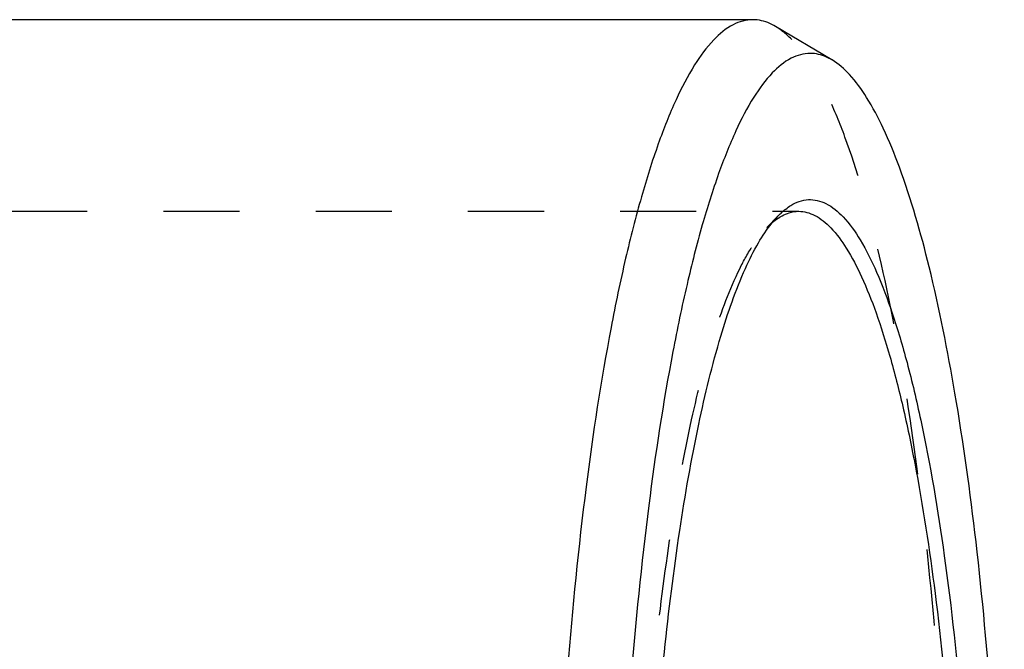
# Model space of a CAD drawing. Header units: millimetres. Extents: x 340 to 660, y 385 to 620.
# Tile 5 of 5: x 571 to 655, y 535 to 589. Entities that reach past the tile are written whole.
import ezdxf

# ---------------------------------------------------------------- set-up
doc = ezdxf.new("R2010")
doc.units = ezdxf.units.MM
doc.header["$LTSCALE"] = 65.185185
doc.linetypes.add('HIDDEN', pattern=[0.2, 0.1, -0.1])
doc.layers.add('FASEN', color=7, linetype='CONTINUOUS')
doc.layers.add('FLAECHEN', color=7, linetype='CONTINUOUS')

msp = doc.modelspace()

# ---------------------------------------------------------------- linework, layer by layer
at = {"layer": 'FASEN', "color": 7, "linetype": 'Continuous'}
for p, q in [((633.44, 588.575), (481.353, 588.575)), ((640.214, 585.138), (635.367, 588.006))]:
    msp.add_line(p, q, dxfattribs=at)
at = {"layer": 'FASEN', "color": 8, "linetype": 'HIDDEN'}
msp.add_line((634.637, 570.771), (635.581, 571.752), dxfattribs=at)
at = {"layer": 'FASEN', "color": 7, "linetype": 'Continuous'}
for points, knots in [([(633.44, 588.575), (632.861, 588.575), (631.572, 588.201), (629.882, 586.765), (628.27, 584.548), (626.714, 581.537), (625.217, 577.748), (623.794, 573.206), (622.458, 567.951), (620.737, 559.693), (618.96, 547.984), (617.426, 532.603), (616.479, 515.921), (616.159, 498.575), (616.479, 481.229), (617.426, 464.547), (618.96, 449.166), (620.737, 437.457), (622.458, 429.199), (623.794, 423.944), (625.217, 419.402), (626.714, 415.613), (628.27, 412.602), (629.882, 410.385), (631.572, 408.949), (632.861, 408.575), (633.44, 408.575)], [0, 0, 0, 0, 0.009227, 0.02044, 0.034764, 0.052669, 0.074289, 0.099591, 0.128436, 0.16062, 0.233916, 0.316962, 0.406756, 0.5, 0.593244, 0.683038, 0.766084, 0.83938, 0.871564, 0.900409, 0.925711, 0.947331, 0.965236, 0.97956, 0.990773, 1, 1, 1, 1]), ([(635.367, 588.006), (635.212, 588.098), (634.615, 588.411), (633.934, 588.575), (633.44, 588.575)], [0, 0, 0, 0, 0.267562, 1, 1, 1, 1]), ([(638.348, 585.688), (637.788, 585.688), (636.54, 585.326), (634.904, 583.936), (633.344, 581.79), (631.838, 578.876), (630.389, 575.208), (629.011, 570.812), (627.718, 565.726), (626.053, 557.733), (624.332, 546.399), (622.847, 531.512), (621.932, 515.364), (621.622, 498.575), (621.932, 481.786), (622.847, 465.638), (624.332, 450.751), (626.053, 439.417), (627.718, 431.424), (629.011, 426.338), (630.389, 421.942), (631.838, 418.274), (633.344, 415.36), (634.904, 413.214), (636.54, 411.824), (637.788, 411.462), (638.348, 411.462)], [0, 0, 0, 0, 0.009227, 0.02044, 0.034764, 0.052669, 0.074289, 0.099591, 0.128436, 0.16062, 0.233916, 0.316962, 0.406756, 0.5, 0.593244, 0.683038, 0.766084, 0.83938, 0.871564, 0.900409, 0.925711, 0.947331, 0.965236, 0.97956, 0.990773, 1, 1, 1, 1]), ([(640.217, 585.135), (640.067, 585.225), (639.488, 585.529), (638.827, 585.688), (638.348, 585.688)], [0, 0, 0, 0, 0.267621, 1, 1, 1, 1]), ([(640.217, 412.015), (640.776, 412.346), (641.889, 413.337), (643.334, 415.35), (644.739, 418.029), (646.685, 422.825), (648.832, 430.392), (650.962, 441.124), (652.705, 453.745), (654.476, 473.082), (655.308, 498.575), (654.476, 524.068), (652.705, 543.405), (650.962, 556.026), (648.832, 566.758), (646.685, 574.325), (644.739, 579.121), (643.334, 581.8), (641.889, 583.813), (640.776, 584.804), (640.217, 585.135)], [0, 0, 0, 0, 0.010931, 0.024652, 0.041528, 0.061676, 0.11161, 0.173496, 0.245615, 0.325784, 0.5, 0.674216, 0.754385, 0.826504, 0.88839, 0.938324, 0.958472, 0.975348, 0.989069, 1, 1, 1, 1]), ([(635.582, 571.753), (635.672, 571.846), (636.014, 572.184), (636.395, 572.486), (636.695, 572.67)], [0, 0, 0, 0, 0.269029, 1, 1, 1, 1]), ([(636.695, 572.67), (637.143, 572.945), (638.17, 573.333), (639.865, 572.907), (641.374, 571.606), (642.801, 569.573), (644.175, 566.784), (645.491, 563.259), (646.734, 559.024), (648.358, 552.123), (650.034, 542.088), (651.483, 528.695), (652.381, 513.974), (652.583, 503.782), (652.583, 498.575)], [0, 0, 0, 0, 0.019788, 0.039023, 0.06258, 0.093216, 0.131992, 0.179159, 0.234575, 0.297849, 0.445629, 0.616784, 0.804208, 1, 1, 1, 1]), ([(635.065, 571.18), (635.12, 571.227), (635.333, 571.407), (635.561, 571.57), (635.736, 571.677)], [0, 0, 0, 0, 0.261227, 1, 1, 1, 1]), ([(635.066, 571.165), (635.109, 571.218), (635.274, 571.419), (635.448, 571.614), (635.582, 571.753)], [0, 0, 0, 0, 0.25878, 1, 1, 1, 1]), ([(635.736, 571.677), (635.803, 571.718), (636.062, 571.867), (636.339, 571.986), (636.55, 572.05)], [0, 0, 0, 0, 0.261097, 1, 1, 1, 1]), ([(637.367, 572.175), (637.84, 572.175), (638.895, 571.869), (640.276, 570.695), (641.595, 568.882), (642.867, 566.419), (644.091, 563.321), (645.255, 559.606), (646.348, 555.309), (647.755, 548.556), (649.208, 538.98), (650.463, 526.402), (651.237, 512.76), (651.41, 503.362), (651.41, 498.575)], [0, 0, 0, 0, 0.018458, 0.04088, 0.069529, 0.105338, 0.148579, 0.199182, 0.256872, 0.321241, 0.467833, 0.633926, 0.813507, 1, 1, 1, 1]), ([(624.114, 498.575), (624.114, 506.744), (624.477, 518.729), (625.762, 534.148), (627.042, 544.452), (628.618, 553.487), (630.443, 561.003), (632.226, 566.192), (633.813, 569.377), (634.64, 570.635), (635.066, 571.165)], [0, 0, 0, 0, 0.330747, 0.485017, 0.626336, 0.751051, 0.856112, 0.939321, 0.97244, 1, 1, 1, 1])]:
    msp.add_open_spline(points, degree=3, knots=knots, dxfattribs=at)
at = {"layer": 'FASEN', "color": 8, "linetype": 'HIDDEN'}
for points, knots in [([(635.367, 409.144), (635.945, 409.486), (637.095, 410.509), (638.588, 412.588), (640.04, 415.354), (642.051, 420.308), (644.269, 428.125), (646.471, 439.213), (648.272, 452.254), (650.102, 472.234), (650.962, 498.575), (650.102, 524.916), (648.272, 544.896), (646.471, 557.937), (644.269, 569.025), (642.051, 576.842), (640.04, 581.796), (638.588, 584.562), (637.095, 586.641), (635.945, 587.664), (635.367, 588.006)], [0, 0, 0, 0, 0.010926, 0.024642, 0.041514, 0.061657, 0.111586, 0.173471, 0.245593, 0.325767, 0.5, 0.674233, 0.754407, 0.826529, 0.888414, 0.938343, 0.958486, 0.975358, 0.989074, 1, 1, 1, 1]), ([(623.323, 498.575), (623.323, 506.849), (623.699, 518.973), (625.036, 534.538), (626.363, 544.868), (627.991, 553.846), (629.871, 561.211), (631.706, 566.214), (633.345, 569.185), (634.198, 570.315), (634.637, 570.771)], [0, 0, 0, 0, 0.336022, 0.492123, 0.634353, 0.758845, 0.862421, 0.9429, 0.974283, 1, 1, 1, 1])]:
    msp.add_open_spline(points, degree=3, knots=knots, dxfattribs=at)
at = {"layer": 'FASEN', "color": 7, "linetype": 'Continuous'}
msp.add_open_spline([(636.55, 572.05), (636.813, 572.131), (637.091, 572.175), (637.367, 572.175)], degree=3, dxfattribs=at)
at = {"layer": 'FASEN', "color": 8, "linetype": 'HIDDEN'}
msp.add_open_spline([(634.637, 570.771), (634.774, 570.913), (634.916, 571.05), (635.065, 571.18)], degree=3, dxfattribs=at)
at = {"layer": 'FLAECHEN', "color": 7, "linetype": 'Continuous'}
msp.add_line((633.44, 588.575), (481.353, 588.575), dxfattribs=at)
at = {"layer": 'FLAECHEN', "color": 8, "linetype": 'HIDDEN'}
msp.add_line((465.637, 572.175), (637.367, 572.175), dxfattribs=at)

doc.saveas('drawing.dxf')
